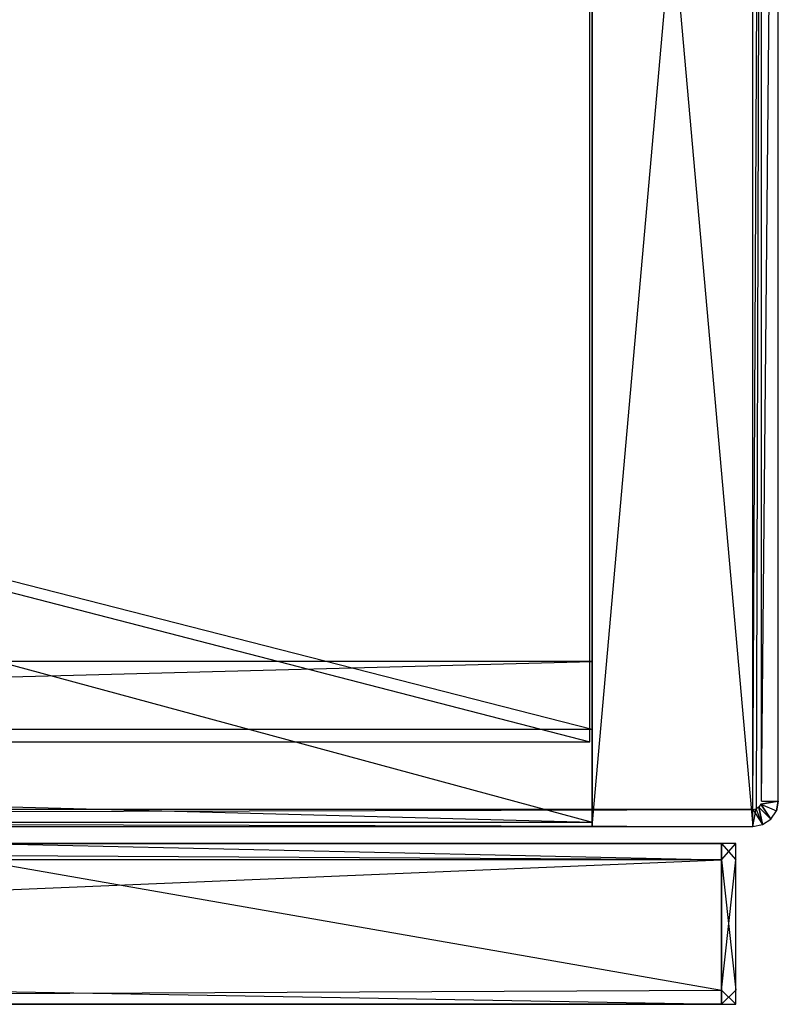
# Model space of a CAD drawing. Extents: x 0 to 0.758, y -0.237 to 0.
# Tile 19 of 20: x 0.668 to 0.758, y -0.235 to -0.119. Entities that reach past the tile are written whole.
import ezdxf

# ---------------------------------------------------------------- set-up
doc = ezdxf.new("R2010")
doc.units = 0
for name, color, linetype in [('L10_KORPUS_N_A704__3___REPLACEM', 7, 'CONTINUOUS'), ('L11_KORPUS_N_A704__2___REPLACEM', 7, 'CONTINUOUS'), ('L13_KORPUS_N_A704__0___REPLACEM', 7, 'CONTINUOUS'), ('L3_PLATTE_N_A704__0___REPLACEMT', 7, 'CONTINUOUS'), ('L4_FRONTR_N_A704__0___REPLACEMT', 7, 'CONTINUOUS'), ('L7_BLENDE_N_A704__0___REPLACEMT', 7, 'CONTINUOUS'), ('L9_KORPUS_N_A704__4___REPLACEMT', 7, 'CONTINUOUS')]:
    doc.layers.add(name, color=color, linetype=linetype)

msp = doc.modelspace()

# ---------------------------------------------------------------- linework, layer by layer
at = {"layer": 'L10_KORPUS_N_A704__3___REPLACEM', "color": 8}
for points, invisible_edges in [([(0.73575, -0.204, 0.187), (0.02225, -0.02, 0.187), (0.02225, -0.204, 0.187), (0.73575, -0.204, 0.187)], 13), ([(0.02225, -0.02, 0.187), (0.73575, -0.204, 0.187), (0.73575, -0.02, 0.187), (0.02225, -0.02, 0.187)], 14), ([(0.73575, -0.02, 0.168), (0.02225, -0.204, 0.168), (0.02225, -0.02, 0.168), (0.73575, -0.02, 0.168)], 13), ([(0.02225, -0.204, 0.168), (0.73575, -0.02, 0.168), (0.73575, -0.204, 0.168), (0.02225, -0.204, 0.168)], 14), ([(0.73575, -0.02, 0.168), (0.73575, -0.204, 0.187), (0.73575, -0.204, 0.168), (0.73575, -0.02, 0.168)], 13), ([(0.73575, -0.204, 0.187), (0.73575, -0.02, 0.168), (0.73575, -0.02, 0.187), (0.73575, -0.204, 0.187)], 14), ([(0.73575, -0.204, 0.187), (0.02225, -0.204, 0.168), (0.73575, -0.204, 0.168), (0.73575, -0.204, 0.187)], 13), ([(0.02225, -0.204, 0.168), (0.73575, -0.204, 0.187), (0.02225, -0.204, 0.187), (0.02225, -0.204, 0.168)], 14)]:
    msp.add_3dface(points, dxfattribs=dict(at, invisible_edges=invisible_edges))
at = {"layer": 'L11_KORPUS_N_A704__2___REPLACEM', "color": 8}
for points, invisible_edges in [([(0.736, -0.02, 0.001), (0.022, -0.2135, 0.001), (0.022, -0.02, 0.001), (0.736, -0.02, 0.001)], 13), ([(0.022, -0.2135, 0.001), (0.736, -0.02, 0.001), (0.736, -0.2135, 0.001), (0.022, -0.2135, 0.001)], 14), ([(0.736, -0.2135, 0.02), (0.022, -0.02, 0.02), (0.022, -0.2135, 0.02), (0.736, -0.2135, 0.02)], 13), ([(0.022, -0.02, 0.02), (0.736, -0.2135, 0.02), (0.736, -0.02, 0.02), (0.022, -0.02, 0.02)], 14), ([(0.736, -0.02, 0.001), (0.736, -0.2135, 0.02), (0.736, -0.2135, 0.001), (0.736, -0.02, 0.001)], 13), ([(0.736, -0.2135, 0.02), (0.736, -0.02, 0.001), (0.736, -0.02, 0.02), (0.736, -0.2135, 0.02)], 14), ([(0.736, -0.2135, 0.02), (0.022, -0.2135, 0.001), (0.736, -0.2135, 0.001), (0.736, -0.2135, 0.02)], 13), ([(0.022, -0.2135, 0.001), (0.736, -0.2135, 0.02), (0.022, -0.2135, 0.02), (0.022, -0.2135, 0.001)], 14)]:
    msp.add_3dface(points, dxfattribs=dict(at, invisible_edges=invisible_edges))
at = {"layer": 'L13_KORPUS_N_A704__0___REPLACEM', "color": 8}
for points, invisible_edges in [([(0.736, -0.02, 0.3715), (0.022, -0.2025, 0.3715), (0.022, -0.02, 0.3715), (0.736, -0.02, 0.3715)], 13), ([(0.022, -0.2025, 0.3715), (0.736, -0.02, 0.3715), (0.736, -0.2025, 0.3715), (0.022, -0.2025, 0.3715)], 14), ([(0.736, -0.2025, 0.3905), (0.022, -0.02, 0.3905), (0.022, -0.2025, 0.3905), (0.736, -0.2025, 0.3905)], 13), ([(0.022, -0.02, 0.3905), (0.736, -0.2025, 0.3905), (0.736, -0.02, 0.3905), (0.022, -0.02, 0.3905)], 14), ([(0.736, -0.02, 0.3715), (0.736, -0.2025, 0.3905), (0.736, -0.2025, 0.3715), (0.736, -0.02, 0.3715)], 13), ([(0.736, -0.2025, 0.3905), (0.736, -0.02, 0.3715), (0.736, -0.02, 0.3905), (0.736, -0.2025, 0.3905)], 14), ([(0.736, -0.2025, 0.3905), (0.022, -0.2025, 0.3715), (0.736, -0.2025, 0.3715), (0.736, -0.2025, 0.3905)], 13), ([(0.022, -0.2025, 0.3715), (0.736, -0.2025, 0.3905), (0.022, -0.2025, 0.3905), (0.022, -0.2025, 0.3715)], 14)]:
    msp.add_3dface(points, dxfattribs=dict(at, invisible_edges=invisible_edges))
at = {"layer": 'L3_PLATTE_N_A704__0___REPLACEMT', "color": 254}
for points, invisible_edges in [([(0.756, -0.002, 0.39), (0.002, -0.211, 0.39), (0.002, -0.002, 0.39), (0.756, -0.002, 0.39)], 13), ([(0.002, -0.211, 0.39), (0.756, -0.002, 0.39), (0.002076, -0.211383, 0.39), (0.002, -0.211, 0.39)], 10), ([(0.002, -0.002, 0.4), (0.002076, -0.211383, 0.4), (0.756, -0.002, 0.4), (0.002, -0.002, 0.4)], 10), ([(0.002076, -0.211383, 0.39), (0.756, -0.002, 0.39), (0.002293, -0.211707, 0.39), (0.002076, -0.211383, 0.39)], 13), ([(0.756, -0.002, 0.4), (0.002076, -0.211383, 0.4), (0.002293, -0.211707, 0.4), (0.756, -0.002, 0.4)], 13), ([(0.002293, -0.211707, 0.39), (0.756, -0.002, 0.39), (0.002617, -0.211924, 0.39), (0.002293, -0.211707, 0.39)], 10), ([(0.756, -0.002, 0.4), (0.002293, -0.211707, 0.4), (0.002617, -0.211924, 0.4), (0.756, -0.002, 0.4)], 10), ([(0.002617, -0.211924, 0.39), (0.756, -0.002, 0.39), (0.003, -0.212, 0.39), (0.002617, -0.211924, 0.39)], 13), ([(0.756, -0.002, 0.4), (0.002617, -0.211924, 0.4), (0.003, -0.212, 0.4), (0.756, -0.002, 0.4)], 13), ([(0.003, -0.212, 0.39), (0.756, -0.002, 0.39), (0.755, -0.212, 0.39), (0.003, -0.212, 0.39)], 10), ([(0.756, -0.002, 0.4), (0.003, -0.212, 0.4), (0.755, -0.212, 0.4), (0.756, -0.002, 0.4)], 10), ([(0.755, -0.212, 0.39), (0.756, -0.002, 0.39), (0.755383, -0.211924, 0.39), (0.755, -0.212, 0.39)], 13), ([(0.756, -0.002, 0.4), (0.755, -0.212, 0.4), (0.755383, -0.211924, 0.4), (0.756, -0.002, 0.4)], 13), ([(0.755383, -0.211924, 0.39), (0.756, -0.002, 0.39), (0.755707, -0.211707, 0.39), (0.755383, -0.211924, 0.39)], 15), ([(0.756, -0.002, 0.4), (0.755383, -0.211924, 0.4), (0.755707, -0.211707, 0.4), (0.756, -0.002, 0.4)], 15), ([(0.755707, -0.211707, 0.39), (0.756, -0.002, 0.39), (0.755924, -0.211383, 0.39), (0.755707, -0.211707, 0.39)], 15), ([(0.756, -0.002, 0.4), (0.755707, -0.211707, 0.4), (0.755924, -0.211383, 0.4), (0.756, -0.002, 0.4)], 15), ([(0.755924, -0.211383, 0.39), (0.756, -0.002, 0.39), (0.756, -0.211, 0.39), (0.755924, -0.211383, 0.39)], 15), ([(0.756, -0.002, 0.4), (0.755924, -0.211383, 0.4), (0.756, -0.211, 0.4), (0.756, -0.002, 0.4)], 15), ([(0.758, -0.002, 0.392), (0.756, -0.211, 0.39), (0.756, -0.002, 0.39), (0.758, -0.002, 0.392)], 13), ([(0.756, -0.211, 0.39), (0.758, -0.002, 0.392), (0.758, -0.211, 0.392), (0.756, -0.211, 0.39)], 14), ([(0.758, -0.002, 0.398), (0.756, -0.211, 0.4), (0.758, -0.211, 0.398), (0.758, -0.002, 0.398)], 13), ([(0.756, -0.211, 0.4), (0.758, -0.002, 0.398), (0.756, -0.002, 0.4), (0.756, -0.211, 0.4)], 14), ([(0.758, -0.002, 0.392), (0.758, -0.211, 0.398), (0.758, -0.211, 0.392), (0.758, -0.002, 0.392)], 13), ([(0.758, -0.211, 0.398), (0.758, -0.002, 0.392), (0.758, -0.002, 0.398), (0.758, -0.211, 0.398)], 14), ([(0.757121, -0.213121, 0.398), (0.755924, -0.211383, 0.4), (0.755707, -0.211707, 0.4), (0.757121, -0.213121, 0.398)], 13), ([(0.755924, -0.211383, 0.39), (0.757121, -0.213121, 0.392), (0.755707, -0.211707, 0.39), (0.755924, -0.211383, 0.39)], 13), ([(0.755924, -0.211383, 0.39), (0.758, -0.211, 0.392), (0.757772, -0.212148, 0.392), (0.755924, -0.211383, 0.39)], 13), ([(0.758, -0.211, 0.392), (0.755924, -0.211383, 0.39), (0.756, -0.211, 0.39), (0.758, -0.211, 0.392)], 14), ([(0.758, -0.211, 0.398), (0.755924, -0.211383, 0.4), (0.757772, -0.212148, 0.398), (0.758, -0.211, 0.398)], 13), ([(0.755924, -0.211383, 0.4), (0.758, -0.211, 0.398), (0.756, -0.211, 0.4), (0.755924, -0.211383, 0.4)], 14), ([(0.755924, -0.211383, 0.4), (0.757121, -0.213121, 0.398), (0.757772, -0.212148, 0.398), (0.755924, -0.211383, 0.4)], 14), ([(0.757121, -0.213121, 0.392), (0.755924, -0.211383, 0.39), (0.757772, -0.212148, 0.392), (0.757121, -0.213121, 0.392)], 14), ([(0.758, -0.211, 0.392), (0.757772, -0.212148, 0.398), (0.757772, -0.212148, 0.392), (0.758, -0.211, 0.392)], 13), ([(0.757772, -0.212148, 0.398), (0.758, -0.211, 0.392), (0.758, -0.211, 0.398), (0.757772, -0.212148, 0.398)], 14), ([(0.755, -0.214, 0.398), (0.003, -0.212, 0.4), (0.003, -0.214, 0.398), (0.755, -0.214, 0.398)], 13), ([(0.003, -0.212, 0.4), (0.755, -0.214, 0.398), (0.755, -0.212, 0.4), (0.003, -0.212, 0.4)], 14), ([(0.755, -0.212, 0.39), (0.003, -0.214, 0.392), (0.003, -0.212, 0.39), (0.755, -0.212, 0.39)], 13), ([(0.003, -0.214, 0.392), (0.755, -0.212, 0.39), (0.755, -0.214, 0.392), (0.003, -0.214, 0.392)], 14), ([(0.755383, -0.211924, 0.4), (0.755, -0.214, 0.398), (0.756148, -0.213772, 0.398), (0.755383, -0.211924, 0.4)], 13), ([(0.755, -0.214, 0.398), (0.755383, -0.211924, 0.4), (0.755, -0.212, 0.4), (0.755, -0.214, 0.398)], 14), ([(0.756148, -0.213772, 0.392), (0.755, -0.212, 0.39), (0.755383, -0.211924, 0.39), (0.756148, -0.213772, 0.392)], 13), ([(0.755, -0.212, 0.39), (0.756148, -0.213772, 0.392), (0.755, -0.214, 0.392), (0.755, -0.212, 0.39)], 14), ([(0.756148, -0.213772, 0.398), (0.755707, -0.211707, 0.4), (0.755383, -0.211924, 0.4), (0.756148, -0.213772, 0.398)], 13), ([(0.755707, -0.211707, 0.39), (0.756148, -0.213772, 0.392), (0.755383, -0.211924, 0.39), (0.755707, -0.211707, 0.39)], 13), ([(0.755707, -0.211707, 0.4), (0.756148, -0.213772, 0.398), (0.757121, -0.213121, 0.398), (0.755707, -0.211707, 0.4)], 14), ([(0.756148, -0.213772, 0.392), (0.755707, -0.211707, 0.39), (0.757121, -0.213121, 0.392), (0.756148, -0.213772, 0.392)], 14), ([(0.757772, -0.212148, 0.392), (0.757121, -0.213121, 0.398), (0.757121, -0.213121, 0.392), (0.757772, -0.212148, 0.392)], 13), ([(0.757121, -0.213121, 0.398), (0.757772, -0.212148, 0.392), (0.757772, -0.212148, 0.398), (0.757121, -0.213121, 0.398)], 14), ([(0.756148, -0.213772, 0.398), (0.755, -0.214, 0.392), (0.756148, -0.213772, 0.392), (0.756148, -0.213772, 0.398)], 13), ([(0.755, -0.214, 0.392), (0.756148, -0.213772, 0.398), (0.755, -0.214, 0.398), (0.755, -0.214, 0.392)], 14), ([(0.757121, -0.213121, 0.398), (0.756148, -0.213772, 0.392), (0.757121, -0.213121, 0.392), (0.757121, -0.213121, 0.398)], 13), ([(0.756148, -0.213772, 0.392), (0.757121, -0.213121, 0.398), (0.756148, -0.213772, 0.398), (0.756148, -0.213772, 0.392)], 14), ([(0.755, -0.214, 0.398), (0.003, -0.214, 0.392), (0.755, -0.214, 0.392), (0.755, -0.214, 0.398)], 13), ([(0.003, -0.214, 0.392), (0.755, -0.214, 0.398), (0.003, -0.214, 0.398), (0.003, -0.214, 0.392)], 14)]:
    msp.add_3dface(points, dxfattribs=dict(at, invisible_edges=invisible_edges))
at = {"layer": 'L4_FRONTR_N_A704__0___REPLACEMT', "color": 8}
for points, invisible_edges in [([(0.382533, -0.216, 0.002), (0.751278, -0.217928, 0.002), (0.382533, -0.217928, 0.002), (0.382533, -0.216, 0.002)], 13), ([(0.751278, -0.217928, 0.002), (0.382533, -0.216, 0.002), (0.751278, -0.216, 0.002), (0.751278, -0.217928, 0.002)], 14), ([(0.382533, -0.216, 0.370122), (0.751278, -0.216, 0.00371), (0.382533, -0.216, 0.00371), (0.382533, -0.216, 0.370122)], 13), ([(0.751278, -0.216, 0.00371), (0.382533, -0.216, 0.370122), (0.648658, -0.216, 0.370166), (0.751278, -0.216, 0.00371)], 10), ([(0.382533, -0.216, 0.00371), (0.751278, -0.216, 0.002), (0.382533, -0.216, 0.002), (0.382533, -0.216, 0.00371)], 13), ([(0.751278, -0.216, 0.002), (0.382533, -0.216, 0.00371), (0.751278, -0.216, 0.00371), (0.751278, -0.216, 0.002)], 14), ([(0.751278, -0.216, 0.00371), (0.648658, -0.216, 0.370166), (0.6503, -0.216, 0.37041), (0.751278, -0.216, 0.00371)], 13), ([(0.751278, -0.216, 0.00371), (0.6503, -0.216, 0.37041), (0.751278, -0.216, 0.397586), (0.751278, -0.216, 0.00371)], 10), ([(0.751278, -0.216, 0.397586), (0.6503, -0.216, 0.37041), (0.653473, -0.216, 0.371372), (0.751278, -0.216, 0.397586)], 13), ([(0.751278, -0.216, 0.397586), (0.653473, -0.216, 0.371372), (0.656398, -0.216, 0.372935), (0.751278, -0.216, 0.397586)], 10), ([(0.751278, -0.216, 0.397586), (0.656398, -0.216, 0.372935), (0.658961, -0.216, 0.375039), (0.751278, -0.216, 0.397586)], 13), ([(0.751278, -0.216, 0.397586), (0.658961, -0.216, 0.375039), (0.661065, -0.216, 0.377602), (0.751278, -0.216, 0.397586)], 10), ([(0.751278, -0.216, 0.397586), (0.661065, -0.216, 0.377602), (0.662628, -0.216, 0.380527), (0.751278, -0.216, 0.397586)], 15), ([(0.751278, -0.216, 0.397586), (0.662628, -0.216, 0.380527), (0.66359, -0.216, 0.3837), (0.751278, -0.216, 0.397586)], 15), ([(0.751278, -0.217928, 0.399), (0.663915, -0.216, 0.399), (0.663214, -0.217928, 0.399), (0.751278, -0.217928, 0.399)], 13), ([(0.751278, -0.216, 0.397586), (0.66359, -0.216, 0.3837), (0.663834, -0.216, 0.385342), (0.751278, -0.216, 0.397586)], 15), ([(0.751278, -0.216, 0.397586), (0.663834, -0.216, 0.385342), (0.663899, -0.216, 0.397586), (0.751278, -0.216, 0.397586)], 15), ([(0.663915, -0.216, 0.399), (0.751278, -0.216, 0.397586), (0.663899, -0.216, 0.397586), (0.663915, -0.216, 0.399)], 13), ([(0.751278, -0.216, 0.397586), (0.663915, -0.216, 0.399), (0.751278, -0.216, 0.399), (0.751278, -0.216, 0.397586)], 14), ([(0.663915, -0.216, 0.399), (0.751278, -0.217928, 0.399), (0.751278, -0.216, 0.399), (0.663915, -0.216, 0.399)], 14), ([(0.751278, -0.216, 0.399), (0.753, -0.216, 0.397586), (0.751278, -0.216, 0.397586), (0.751278, -0.216, 0.399)], 13), ([(0.753, -0.216, 0.397586), (0.751278, -0.216, 0.399), (0.753, -0.216, 0.399), (0.753, -0.216, 0.397586)], 14), ([(0.753, -0.217928, 0.399), (0.751278, -0.216, 0.399), (0.751278, -0.217928, 0.399), (0.753, -0.217928, 0.399)], 13), ([(0.751278, -0.216, 0.399), (0.753, -0.217928, 0.399), (0.753, -0.216, 0.399), (0.751278, -0.216, 0.399)], 14), ([(0.753, -0.216, 0.002), (0.751278, -0.217928, 0.002), (0.751278, -0.216, 0.002), (0.753, -0.216, 0.002)], 13), ([(0.751278, -0.217928, 0.002), (0.753, -0.216, 0.002), (0.753, -0.217928, 0.002), (0.751278, -0.217928, 0.002)], 14), ([(0.751278, -0.216, 0.397586), (0.753, -0.216, 0.00371), (0.751278, -0.216, 0.00371), (0.751278, -0.216, 0.397586)], 13), ([(0.753, -0.216, 0.00371), (0.751278, -0.216, 0.397586), (0.753, -0.216, 0.397586), (0.753, -0.216, 0.00371)], 14), ([(0.751278, -0.216, 0.00371), (0.753, -0.216, 0.002), (0.751278, -0.216, 0.002), (0.751278, -0.216, 0.00371)], 13), ([(0.753, -0.216, 0.002), (0.751278, -0.216, 0.00371), (0.753, -0.216, 0.00371), (0.753, -0.216, 0.002)], 14), ([(0.753, -0.216, 0.00371), (0.753, -0.217928, 0.397586), (0.753, -0.217928, 0.00371), (0.753, -0.216, 0.00371)], 13), ([(0.753, -0.217928, 0.397586), (0.753, -0.216, 0.00371), (0.753, -0.216, 0.397586), (0.753, -0.217928, 0.397586)], 14), ([(0.753, -0.216, 0.397586), (0.753, -0.217928, 0.399), (0.753, -0.217928, 0.397586), (0.753, -0.216, 0.397586)], 13), ([(0.753, -0.217928, 0.399), (0.753, -0.216, 0.397586), (0.753, -0.216, 0.399), (0.753, -0.217928, 0.399)], 14), ([(0.753, -0.216, 0.002), (0.753, -0.217928, 0.00371), (0.753, -0.217928, 0.002), (0.753, -0.216, 0.002)], 13), ([(0.753, -0.217928, 0.00371), (0.753, -0.216, 0.002), (0.753, -0.216, 0.00371), (0.753, -0.217928, 0.00371)], 14), ([(0.751278, -0.217928, 0.002), (0.382533, -0.233345, 0.002), (0.382533, -0.217928, 0.002), (0.751278, -0.217928, 0.002)], 13), ([(0.382533, -0.233345, 0.002), (0.751278, -0.217928, 0.002), (0.751278, -0.233345, 0.002), (0.382533, -0.233345, 0.002)], 14), ([(0.751278, -0.233345, 0.399), (0.663214, -0.217928, 0.399), (0.657602, -0.233345, 0.399), (0.751278, -0.233345, 0.399)], 13), ([(0.663214, -0.217928, 0.399), (0.751278, -0.233345, 0.399), (0.751278, -0.217928, 0.399), (0.663214, -0.217928, 0.399)], 14), ([(0.753, -0.233345, 0.399), (0.751278, -0.217928, 0.399), (0.751278, -0.233345, 0.399), (0.753, -0.233345, 0.399)], 13), ([(0.751278, -0.217928, 0.399), (0.753, -0.233345, 0.399), (0.753, -0.217928, 0.399), (0.751278, -0.217928, 0.399)], 14), ([(0.753, -0.217928, 0.002), (0.751278, -0.233345, 0.002), (0.751278, -0.217928, 0.002), (0.753, -0.217928, 0.002)], 13), ([(0.751278, -0.233345, 0.002), (0.753, -0.217928, 0.002), (0.753, -0.233345, 0.002), (0.751278, -0.233345, 0.002)], 14), ([(0.753, -0.217928, 0.397586), (0.753, -0.233345, 0.399), (0.753, -0.233345, 0.397586), (0.753, -0.217928, 0.397586)], 13), ([(0.753, -0.233345, 0.399), (0.753, -0.217928, 0.397586), (0.753, -0.217928, 0.399), (0.753, -0.233345, 0.399)], 14), ([(0.753, -0.217928, 0.00371), (0.753, -0.233345, 0.397586), (0.753, -0.233345, 0.00371), (0.753, -0.217928, 0.00371)], 13), ([(0.753, -0.233345, 0.397586), (0.753, -0.217928, 0.00371), (0.753, -0.217928, 0.397586), (0.753, -0.233345, 0.397586)], 14), ([(0.753, -0.217928, 0.002), (0.753, -0.233345, 0.00371), (0.753, -0.233345, 0.002), (0.753, -0.217928, 0.002)], 13), ([(0.753, -0.233345, 0.00371), (0.753, -0.217928, 0.002), (0.753, -0.217928, 0.00371), (0.753, -0.233345, 0.00371)], 14), ([(0.751278, -0.233345, 0.002), (0.382533, -0.235, 0.002), (0.382533, -0.233345, 0.002), (0.751278, -0.233345, 0.002)], 13), ([(0.382533, -0.235, 0.002), (0.751278, -0.233345, 0.002), (0.751278, -0.235, 0.002), (0.382533, -0.235, 0.002)], 14), ([(0.751278, -0.235, 0.399), (0.657602, -0.233345, 0.399), (0.657, -0.235, 0.399), (0.751278, -0.235, 0.399)], 13), ([(0.657602, -0.233345, 0.399), (0.751278, -0.235, 0.399), (0.751278, -0.233345, 0.399), (0.657602, -0.233345, 0.399)], 14), ([(0.753, -0.235, 0.399), (0.751278, -0.233345, 0.399), (0.751278, -0.235, 0.399), (0.753, -0.235, 0.399)], 13), ([(0.751278, -0.233345, 0.399), (0.753, -0.235, 0.399), (0.753, -0.233345, 0.399), (0.751278, -0.233345, 0.399)], 14), ([(0.753, -0.233345, 0.002), (0.751278, -0.235, 0.002), (0.751278, -0.233345, 0.002), (0.753, -0.233345, 0.002)], 13), ([(0.751278, -0.235, 0.002), (0.753, -0.233345, 0.002), (0.753, -0.235, 0.002), (0.751278, -0.235, 0.002)], 14), ([(0.753, -0.233345, 0.00371), (0.753, -0.235, 0.397586), (0.753, -0.235, 0.00371), (0.753, -0.233345, 0.00371)], 13), ([(0.753, -0.235, 0.397586), (0.753, -0.233345, 0.00371), (0.753, -0.233345, 0.397586), (0.753, -0.235, 0.397586)], 14), ([(0.753, -0.233345, 0.397586), (0.753, -0.235, 0.399), (0.753, -0.235, 0.397586), (0.753, -0.233345, 0.397586)], 13), ([(0.753, -0.235, 0.399), (0.753, -0.233345, 0.397586), (0.753, -0.233345, 0.399), (0.753, -0.235, 0.399)], 14), ([(0.753, -0.233345, 0.002), (0.753, -0.235, 0.00371), (0.753, -0.235, 0.002), (0.753, -0.233345, 0.002)], 13), ([(0.753, -0.235, 0.00371), (0.753, -0.233345, 0.002), (0.753, -0.233345, 0.00371), (0.753, -0.235, 0.00371)], 14), ([(0.751278, -0.235, 0.397586), (0.382533, -0.235, 0.00371), (0.751278, -0.235, 0.00371), (0.751278, -0.235, 0.397586)], 13), ([(0.382533, -0.235, 0.00371), (0.751278, -0.235, 0.397586), (0.648951, -0.235, 0.377192), (0.382533, -0.235, 0.00371)], 10), ([(0.751278, -0.235, 0.00371), (0.382533, -0.235, 0.002), (0.751278, -0.235, 0.002), (0.751278, -0.235, 0.00371)], 13), ([(0.382533, -0.235, 0.002), (0.751278, -0.235, 0.00371), (0.382533, -0.235, 0.00371), (0.382533, -0.235, 0.002)], 14), ([(0.648951, -0.235, 0.377192), (0.751278, -0.235, 0.397586), (0.650827, -0.235, 0.377761), (0.648951, -0.235, 0.377192)], 10), ([(0.650827, -0.235, 0.377761), (0.751278, -0.235, 0.397586), (0.652556, -0.235, 0.378685), (0.650827, -0.235, 0.377761)], 13), ([(0.652556, -0.235, 0.378685), (0.751278, -0.235, 0.397586), (0.654071, -0.235, 0.379929), (0.652556, -0.235, 0.378685)], 10), ([(0.654071, -0.235, 0.379929), (0.751278, -0.235, 0.397586), (0.655315, -0.235, 0.381444), (0.654071, -0.235, 0.379929)], 13), ([(0.655315, -0.235, 0.381444), (0.751278, -0.235, 0.397586), (0.656239, -0.235, 0.383173), (0.655315, -0.235, 0.381444)], 14), ([(0.656239, -0.235, 0.383173), (0.751278, -0.235, 0.397586), (0.656808, -0.235, 0.385049), (0.656239, -0.235, 0.383173)], 15), ([(0.656808, -0.235, 0.385049), (0.751278, -0.235, 0.397586), (0.657, -0.235, 0.387), (0.656808, -0.235, 0.385049)], 15), ([(0.657, -0.235, 0.387), (0.751278, -0.235, 0.397586), (0.657, -0.235, 0.397586), (0.657, -0.235, 0.387)], 15), ([(0.751278, -0.235, 0.399), (0.657, -0.235, 0.397586), (0.751278, -0.235, 0.397586), (0.751278, -0.235, 0.399)], 13), ([(0.657, -0.235, 0.397586), (0.751278, -0.235, 0.399), (0.657, -0.235, 0.399), (0.657, -0.235, 0.397586)], 14), ([(0.753, -0.235, 0.00371), (0.751278, -0.235, 0.002), (0.753, -0.235, 0.002), (0.753, -0.235, 0.00371)], 13), ([(0.751278, -0.235, 0.002), (0.753, -0.235, 0.00371), (0.751278, -0.235, 0.00371), (0.751278, -0.235, 0.002)], 14), ([(0.753, -0.235, 0.399), (0.751278, -0.235, 0.397586), (0.753, -0.235, 0.397586), (0.753, -0.235, 0.399)], 13), ([(0.751278, -0.235, 0.397586), (0.753, -0.235, 0.399), (0.751278, -0.235, 0.399), (0.751278, -0.235, 0.397586)], 14), ([(0.753, -0.235, 0.397586), (0.751278, -0.235, 0.00371), (0.753, -0.235, 0.00371), (0.753, -0.235, 0.397586)], 13), ([(0.751278, -0.235, 0.00371), (0.753, -0.235, 0.397586), (0.751278, -0.235, 0.397586), (0.751278, -0.235, 0.00371)], 14)]:
    msp.add_3dface(points, dxfattribs=dict(at, invisible_edges=invisible_edges))
at = {"layer": 'L7_BLENDE_N_A704__0___REPLACEMT', "color": 250}
for points, invisible_edges in [([(0.736, -0.1945, 0.3295), (0.022, -0.2135, 0.3295), (0.022, -0.1945, 0.3295), (0.736, -0.1945, 0.3295)], 13), ([(0.022, -0.2135, 0.3295), (0.736, -0.1945, 0.3295), (0.736, -0.2135, 0.3295), (0.022, -0.2135, 0.3295)], 14), ([(0.736, -0.2135, 0.3895), (0.022, -0.1945, 0.3895), (0.022, -0.2135, 0.3895), (0.736, -0.2135, 0.3895)], 13), ([(0.022, -0.1945, 0.3895), (0.736, -0.2135, 0.3895), (0.736, -0.1945, 0.3895), (0.022, -0.1945, 0.3895)], 14), ([(0.022, -0.1945, 0.3895), (0.736, -0.1945, 0.3295), (0.022, -0.1945, 0.3295), (0.022, -0.1945, 0.3895)], 13), ([(0.736, -0.1945, 0.3295), (0.022, -0.1945, 0.3895), (0.736, -0.1945, 0.3895), (0.736, -0.1945, 0.3295)], 14), ([(0.736, -0.1945, 0.3295), (0.736, -0.2135, 0.3895), (0.736, -0.2135, 0.3295), (0.736, -0.1945, 0.3295)], 13), ([(0.736, -0.2135, 0.3895), (0.736, -0.1945, 0.3295), (0.736, -0.1945, 0.3895), (0.736, -0.2135, 0.3895)], 14), ([(0.736, -0.2135, 0.3895), (0.022, -0.2135, 0.3295), (0.736, -0.2135, 0.3295), (0.736, -0.2135, 0.3895)], 13), ([(0.022, -0.2135, 0.3295), (0.736, -0.2135, 0.3895), (0.022, -0.2135, 0.3895), (0.022, -0.2135, 0.3295)], 14)]:
    msp.add_3dface(points, dxfattribs=dict(at, invisible_edges=invisible_edges))
at = {"layer": 'L9_KORPUS_N_A704__4___REPLACEMT', "color": 8}
for points, invisible_edges in [([(0.736, -0.214, 0.391), (0.736, 0), (0.736, -0.214), (0.736, -0.214, 0.391)], 13), ([(0.736, 0), (0.736, -0.214, 0.391), (0.736, 0, 0.391), (0.736, 0)], 14), ([(0.755, -0.214, 0.391), (0.736, 0, 0.391), (0.736, -0.214, 0.391), (0.755, -0.214, 0.391)], 13), ([(0.736, 0, 0.391), (0.755, -0.214, 0.391), (0.755, 0, 0.391), (0.736, 0, 0.391)], 14), ([(0.755, 0), (0.736, -0.214), (0.736, 0), (0.755, 0)], 13), ([(0.736, -0.214), (0.755, 0), (0.755, -0.214), (0.736, -0.214)], 14), ([(0.755, 0), (0.755, -0.214, 0.391), (0.755, -0.214), (0.755, 0)], 13), ([(0.755, -0.214, 0.391), (0.755, 0), (0.755, 0, 0.391), (0.755, -0.214, 0.391)], 14), ([(0.755, -0.214, 0.391), (0.736, -0.214), (0.755, -0.214), (0.755, -0.214, 0.391)], 13), ([(0.736, -0.214), (0.755, -0.214, 0.391), (0.736, -0.214, 0.391), (0.736, -0.214)], 14)]:
    msp.add_3dface(points, dxfattribs=dict(at, invisible_edges=invisible_edges))

doc.saveas('drawing.dxf')
